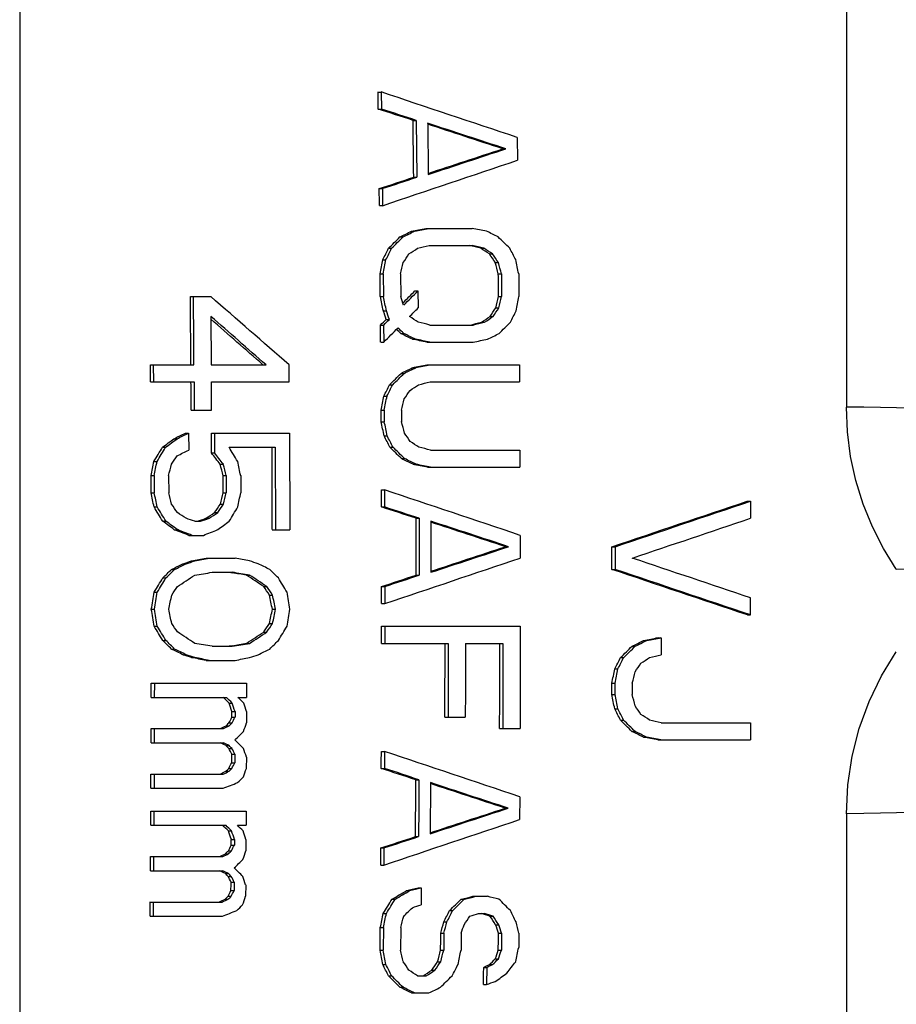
# Model space of a CAD drawing. Header units: inches. Extents: x 14.5 to 31.2, y 3.4 to 31.4.
# Tile 13 of 19: x 23.7 to 26.2, y 16.3 to 19.1. Entities that reach past the tile are written whole.
import ezdxf

# ---------------------------------------------------------------- set-up
doc = ezdxf.new("R2010")
doc.units = ezdxf.units.IN
doc.header["$LTSCALE"] = 2.574606
doc.header["$MEASUREMENT"] = 0
doc.layers.get('0').update_dxf_attribs({"linetype": 'CONTINUOUS'})
doc.layers.add('AXES', color=7, linetype='CONTINUOUS')
doc.layers.add('ROUNDS', color=7, linetype='CONTINUOUS')

msp = doc.modelspace()

# ---------------------------------------------------------------- linework, layer by layer
at = {"color": 7, "linetype": 'Continuous'}
for p, q in [((24.2596, 17.5054), (24.2684, 17.5039)), ((24.2684, 17.2936), (24.2596, 17.2921))]:
    msp.add_line(p, q, dxfattribs=at)
for centre, major_axis, ratio, start_param, end_param in [((23.2559, 17.3955), (0, 12.5433), 0.115118, -1.455191, -1.45124), ((12.6448, 22.2824), (42.4841, -13.7578), 0.010225, 1.284175, 1.286638), ((23.3571, 17.3955), (0, 12.5317), 0.115118, -1.470883, -1.457718), ((12.6545, 22.282), (42.4807, -13.7567), 0.010225, 1.27802, 1.28335), ((3.2518, 12.1248), (45.8209, 14.8384), 0.010225, -1.083658, -1.078332), ((3.2421, 12.1244), (45.8244, 14.8395), 0.010225, -1.086956, -1.084498), ((23.2559, 17.3955), (0, 12.5433), 0.115118, -1.477546, -1.473605), ((20.644, 15.8755), (13.2685, 12.8229), 0.055384, -1.312498, -1.30989), ((14.5032, 14.1882), (27.9055, 13.5377), 0.021349, -1.205072, -1.203796), ((-43.9717, 5.3948), (104.2819, 20.278), 0.003382, -0.851508, -0.850979), ((-2.2979, 24.7254), (63.704, -15.4803), 0.005657, 1.129568, 1.130147), ((22.3593, 16.6472), (6.5628, 12.6325), 0.090694, -1.384056, -1.381436), ((21.6789, 19.6543), (19.6739, -12.7078), 0.033441, 1.422233, 1.423528), ((23.6053, 18.3819), (-8.6352, 12.485), 0.07785, -1.62319, -1.621222), ((22.995, 17.0979), (2.6182, 12.57), 0.110359, -1.446737, -1.443458), ((23.7564, 17.7649), (-3.2485, 12.4808), 0.107852, -1.550649, -1.548018), ((23.2559, 17.3955), (0, 12.5433), 0.115118, -1.498543, -1.493297), ((23.6017, 17.3955), (0, 12.5035), 0.115118, -1.498312, -1.49305), ((22.7002, 17.3955), (0, 12.6073), 0.115118, -1.514556, -1.49891), ((23.3812, 17.692), (-2.6089, 12.5256), 0.110359, -1.548431, -1.545154), ((20.8492, 15.8783), (13.2441, 12.7993), 0.055384, -1.324862, -1.322129), ((23.2736, 17.0244), (3.263, 12.5364), 0.107852, -1.443397, -1.440767), ((23.3913, 17.8897), (-4.3423, 12.5198), 0.102807, -1.57884, -1.576875), ((18.6904, 15.0756), (20.2057, 13.0513), 0.033441, -1.275514, -1.274221), ((22.3108, 16.3973), (8.7381, 12.6338), 0.07785, -1.370553, -1.368587), ((21.7933, 19.0768), (14.6665, -12.6913), 0.049015, 1.437621, 1.447998), ((20.8492, 15.8783), (13.2441, 12.7993), 0.055384, -1.329944, -1.328642), ((23.2559, 17.3955), (0, 12.5433), 0.115118, -1.509029, -1.505097), ((-12.2451, 9.5235), (68.4142, 16.6249), 0.005657, -0.997278, -0.9967), ((22.6009, 18.8888), (13.0358, -12.5981), 0.055384, 1.458488, 1.459435), ((18.5913, 20.4914), (26.9365, -13.0676), 0.021349, 1.349016, 1.35029), ((-29.126, 28.3851), (95.4961, -18.5696), 0.003382, 0.971008, 0.971536), ((22.5821, 17.3955), (0, 12.6209), 0.115118, -1.518522, -1.514617), ((-40.8583, 5.6068), (102.44, 19.9197), 0.003382, -0.875864, -0.875335), ((21.0545, 15.8811), (13.2197, 12.7758), 0.055384, -1.343496, -1.340894), ((15.3609, 14.2116), (27.7022, 13.439), 0.021349, -1.235161, -1.233888), ((22.7002, 17.3955), (0, 12.6073), 0.115118, -1.524979, -1.518466), ((22.5624, 16.6485), (6.5506, 12.6092), 0.090694, -1.415338, -1.412724), ((23.076, 17.0981), (2.6162, 12.5607), 0.110359, -1.47813, -1.474858), ((23.2559, 17.3955), (0, 12.5433), 0.115118, -1.527364, -1.524745), ((23.3069, 17.6922), (-2.6107, 12.5342), 0.110359, -1.577278, -1.574007), ((15.0669, 14.2035), (27.7719, 13.4728), 0.021349, -1.249867, -1.248603), ((22.7592, 17.3955), (0, 12.6005), 0.115118, -1.534727, -1.530167), ((19.1549, 15.3418), (17.8971, 12.9963), 0.039363, -1.321442, -1.319514), ((23.1413, 18.1385), (-6.5161, 12.5426), 0.090694, -1.639557, -1.636944), ((21.7684, 16.4927), (7.9087, 12.6976), 0.082953, -1.414173, -1.410929), ((22.2431, 18.5191), (-9.8284, 12.6403), 0.071683, -1.68196, -1.679365), ((22.9363, 17.3955), (0, 12.5801), 0.115118, -1.552279, -1.533363), ((22.2246, 18.8939), (13.0806, -12.6413), 0.055384, 1.429699, 1.432299), ((22.4407, 17.0964), (2.6314, 12.6338), 0.110359, -1.493354, -1.490103), ((22.7971, 17.7681), (-3.2772, 12.5912), 0.107852, -1.597582, -1.594977), ((17.8052, 20.5128), (27.1228, -13.158), 0.021349, 1.320683, 1.321955), ((-31.982, 28.5796), (97.1868, -18.8982), 0.003382, 0.947082, 0.94761), ((22.5821, 17.3955), (0, 12.6209), 0.115118, -1.543888, -1.539987), ((22.7929, 17.3955), (0, 12.5966), 0.115118, -1.543836, -1.539928), ((22.5905, 17.6942), (-2.6279, 12.6166), 0.110359, -1.59379, -1.59054), ((22.6097, 17.0222), (3.2828, 12.6128), 0.107852, -1.488808, -1.486204), ((23.2559, 17.3955), (0, 12.5433), 0.115118, -1.546992, -1.543067), ((8.4106, 12.441), (43.0731, 14.2446), 0.010652, -1.169766, -1.159875), ((22.22, 18.2946), (-7.8764, 12.6457), 0.082953, -1.673106, -1.669864), ((18.7565, 15.0769), (20.1939, 13.0437), 0.033441, -1.319894, -1.318612), ((21.8874, 16.3934), (8.7718, 12.6825), 0.07785, -1.415719, -1.413772), ((8.5919, 22.448), (43.9239, -14.2241), 0.010225, 1.196186, 1.198633), ((20.1789, 19.4306), (17.7351, -12.8786), 0.039363, 1.376454, 1.37838), ((6.0126, 12.2376), (44.8401, 14.5208), 0.010225, 5.125932, 5.126541), ((23.3571, 17.3955), (0, 12.5317), 0.115118, -1.56268, -1.549589), ((8.6016, 22.4476), (43.9204, -14.2229), 0.010225, 1.190061, 1.195355), ((12.7932, 21.4628), (35.37, -13.7381), 0.014435, 1.249742, 1.250985), ((7.3047, 12.2904), (44.3812, 14.3721), 0.010225, -1.167876, -1.162582), ((23.9298, 17.3955), (0, 12.4658), 0.115118, -1.561321, -1.556057), ((6.3986, 12.2534), (44.7029, 14.4764), 0.010225, -1.166333, -1.165724), ((-37.443, 5.8394), (100.4182, 19.5267), 0.003382, -0.911122, -0.910597), ((20.9613, 15.8798), (13.2308, 12.7865), 0.055384, -1.387573, -1.385636), ((15.8799, 14.2257), (27.5792, 13.3794), 0.021349, -1.278774, -1.277511), ((-87.0937, 35.3204), (155.7497, -25.2423), 0.002075, 0.774121, 0.774499), ((9.4476, 22.3085), (42.7124, -14.1253), 0.010652, 1.18256, 1.192449), ((22.0024, 16.4946), (7.892, 12.6707), 0.082953, -1.44396, -1.440719), ((19.4636, 19.6996), (20.0681, -12.9625), 0.033441, 1.346, 1.348565), ((7.295, 12.29), (44.3846, 14.3732), 0.010225, -1.171155, -1.168709), ((22.5389, 17.1464), (2.1914, 12.6235), 0.111771, -1.53141, -1.527512), ((22.2738, 18.394), (-8.7411, 12.6381), 0.07785, -1.700057, -1.698108), ((23.2559, 17.3955), (0, 12.5433), 0.115118, -1.569227, -1.565304), ((22.8757, 17.6934), (-2.621, 12.5838), 0.110359, -1.617189, -1.61393), ((22.54, 17.6445), (-2.1914, 12.6234), 0.111771, -1.613561, -1.609663), ((22.8744, 17.0976), (2.6211, 12.5839), 0.110359, -1.527141, -1.523882), ((22.0064, 18.2963), (-7.8917, 12.6703), 0.082953, -1.700356, -1.697114), ((22.2693, 16.3969), (8.7414, 12.6386), 0.07785, -1.442965, -1.441015), ((23.2559, 17.3955), (0, 12.5433), 0.115118, -1.578382, -1.574458), ((20.9681, 18.9111), (13.23, -12.7857), 0.055384, 1.386152, 1.388089), ((19.4532, 15.0911), (20.0699, 12.9637), 0.033441, -1.348052, -1.345487), ((17.79, 14.2777), (27.1265, 13.1597), 0.021349, -1.295929, -1.29465), ((-33.5914, 6.1018), (98.1387, 19.0835), 0.003382, -0.925856, -0.925325), ((15.8942, 20.5649), (27.5757, -13.3777), 0.021349, 1.278016, 1.279279), ((-87.1804, -0.5367), (155.8131, 25.2523), 0.002075, -0.774119, -0.77374), ((23.4415, 17.3955), (0, 12.522), 0.115118, -1.595427, -1.578395), ((23.6017, 17.3955), (0, 12.5035), 0.115118, -1.598089, -1.578406), ((22.559, 15.9016), (13.0408, 12.6029), 0.055384, -1.405784, -1.403169), ((6.4216, 22.5367), (44.695, -14.4737), 0.010225, 1.166207, 1.166815), ((-37.3901, 28.9478), (100.3863, -19.5206), 0.003382, 0.911018, 0.911543), ((23.6449, 16.6559), (6.486, 12.4847), 0.090694, -1.478045, -1.475417), ((23.9123, 17.1004), (2.5962, 12.4645), 0.110359, -1.540987, -1.537697), ((22.5821, 17.3955), (0, 12.6209), 0.115118, -1.590684, -1.587434), ((23.9298, 17.3955), (0, 12.4658), 0.115118, -1.590273, -1.587641), ((20.9767, 18.9109), (13.229, -12.7847), 0.055384, 1.373873, 1.375166), ((23.8191, 17.6908), (-2.5984, 12.4752), 0.110359, -1.640206, -1.636917), ((22.5475, 17.8935), (-4.376, 12.6169), 0.102807, -1.669056, -1.667103), ((23.4113, 18.1366), (-6.5, 12.5116), 0.090694, -1.702427, -1.699799), ((22.5929, 16.6487), (6.5488, 12.6057), 0.090694, -1.490274, -1.488974), ((22.8182, 17.3955), (0, 12.5937), 0.115118, -1.595287, -1.593984), ((22.0869, 18.8958), (13.097, -12.6571), 0.055384, 1.367123, 1.369739), ((22.5821, 17.3955), (0, 12.6209), 0.115118, -1.601085, -1.597835), ((17.0325, 14.2571), (27.3058, 13.2468), 0.02135, -1.314267, -1.313634), ((21.5942, 15.8884), (13.1556, 12.7137), 0.055384, -1.421225, -1.420578), ((16.8037, 20.5401), (27.3603, -13.2731), 0.021349, 1.25942, 1.2607), ((-37.1731, 28.9331), (100.2584, -19.4956), 0.003382, 0.896209, 0.896741), ((15.4566, 20.5768), (27.6793, -13.428), 0.02135, 1.257853, 1.258486), ((20.8398, 18.9128), (13.2453, -12.8004), 0.055384, 1.363554, 1.364201), ((22.2197, 18.1447), (-6.5711, 12.6486), 0.090694, -1.709956, -1.708655), ((22.8182, 17.3955), (0, 12.5937), 0.115118, -1.605712, -1.603757), ((23.2559, 17.3955), (0, 12.5433), 0.115118, -1.607161, -1.603235), ((21.7311, 15.8903), (13.1392, 12.698), 0.055385, -1.431616, -1.430969), ((22.6606, 16.6492), (6.5448, 12.5979), 0.090693, -1.5007, -1.499399), ((5.9285, 22.5568), (44.8702, -14.5305), 0.010225, 1.140058, 1.142506), ((22.5821, 17.3955), (0, 12.6209), 0.115118, -1.61149, -1.608238), ((17.3182, 14.2649), (27.2384, 13.214), 0.021349, -1.324469, -1.323836), ((23.3571, 17.3955), (0, 12.5317), 0.115118, -1.622919, -1.609815), ((5.9383, 22.5564), (44.8666, -14.5293), 0.010225, 1.133924, 1.139223), ((9.968, 12.3992), (43.435, 14.0657), 0.010225, -1.22464, -1.219339), ((22.5821, 17.3955), (0, 12.6209), 0.115118, -1.619947, -1.616694), ((20.5918, 18.9162), (13.2747, -12.8289), 0.055384, 1.344876, 1.346171), ((22.4208, 17.8941), (-4.381, 12.6314), 0.102807, -1.698319, -1.696364), ((9.9582, 12.3988), (43.4387, 14.0669), 0.010225, -1.227917, -1.225467), ((22.7833, 16.65), (6.5375, 12.5838), 0.090693, -1.519623, -1.518321), ((22.8182, 17.3955), (0, 12.5937), 0.115118, -1.624618, -1.623314), ((23.2559, 17.3955), (0, 12.5433), 0.115118, -1.629419, -1.62549), ((22.5821, 17.3955), (0, 12.6209), 0.115118, -1.630361, -1.627106), ((17.8362, 14.2789), (27.1159, 13.1544), 0.021349, -1.343039, -1.342405), ((21.9791, 15.8937), (13.1097, 12.6695), 0.055385, -1.450491, -1.449844), ((14.6522, 20.5988), (27.8706, -13.5205), 0.021349, 1.229651, 1.230285), ((20.455, 18.918), (13.2909, -12.8447), 0.055385, 1.334582, 1.33523), ((22.0293, 18.146), (-6.5825, 12.6705), 0.090693, -1.739165, -1.737862), ((22.8182, 17.3955), (0, 12.5937), 0.115118, -1.635057, -1.633099), ((-3.8339, 9.9817), (64.4324, 15.6571), 0.005657, -1.112154, -1.111576), ((22.1159, 15.8955), (13.0937, 12.6538), 0.055383, -1.460929, -1.460281), ((22.851, 16.6505), (6.5334, 12.576), 0.090694, -1.530082, -1.528779), ((20.3656, 14.8558), (22.1099, 12.8605), 0.028599, -1.388757, -1.386829), ((-3.4969, 10.0001), (64.2728, 15.6183), 0.005657, -1.114032, -1.113453), ((22.5821, 17.3955), (0, 12.6209), 0.115118, -1.640781, -1.637524), ((18.1224, 14.2868), (27.0474, 13.1215), 0.02135, -1.353334, -1.3527), ((23.2543, 16.5048), (7.8023, 12.5268), 0.082953, -1.517874, -1.514604), ((22.8165, 15.9051), (13.0102, 12.5733), 0.055384, -1.463961, -1.461353), ((23.3832, 17.0989), (2.6089, 12.5254), 0.110359, -1.597226, -1.593949), ((23.523, 16.6551), (6.4933, 12.4987), 0.090694, -1.536387, -1.533765), ((4.7893, 22.6034), (45.2755, -14.6615), 0.010224, 1.111069, 1.111683), ((22.2871, 18.3939), (-8.74, 12.6365), 0.07785, -1.775744, -1.773778), ((23.5774, 17.0255), (3.2539, 12.5014), 0.107852, -1.587664, -1.585038), ((23.1126, 17.8909), (-4.3534, 12.5519), 0.102807, -1.720318, -1.718346), ((23.2559, 17.3955), (0, 12.5433), 0.115118, -1.649083, -1.643837), ((23.433, 17.3955), (0, 12.523), 0.115118, -1.64921, -1.645269), ((23.6017, 17.3955), (0, 12.5035), 0.115118, -1.649332, -1.645385), ((22.993, 17.6931), (-2.6182, 12.5703), 0.110359, -1.698921, -1.695641), ((23.5901, 17.0255), (3.2535, 12.5), 0.107852, -1.59424, -1.591613), ((23.7691, 16.903), (4.3272, 12.4763), 0.102807, -1.576265, -1.574293), ((22.3542, 18.1438), (-6.5631, 12.6331), 0.090693, -1.760939, -1.758319), ((23.4423, 16.4076), (8.6482, 12.5038), 0.07785, -1.521033, -1.519068), ((19.3541, 14.3203), (26.7561, 12.9799), 0.021349, -1.36876, -1.368121), ((23.0987, 15.9089), (12.9766, 12.5409), 0.055385, -1.476558, -1.475251), ((20.6337, 18.9156), (13.2697, -12.8241), 0.055384, 1.309116, 1.311724), ((21.5204, 15.1334), (19.7021, 12.7261), 0.033441, -1.424185, -1.422892), ((23.5595, 17.3955), (0, 12.5084), 0.115118, -1.657198, -1.653249), ((14.4817, 20.6034), (27.9107, -13.5401), 0.021349, 1.203045, 1.204321)]:
    msp.add_ellipse(centre, major_axis=major_axis, ratio=ratio, start_param=start_param, end_param=end_param, dxfattribs=at)
at = {"layer": 'AXES', "color": 7, "linetype": 'Continuous'}
for p, q in [((24.6896, 18.8915), (24.6984, 18.8915)), ((24.6984, 18.8915), (24.6991, 18.8423)), ((24.6903, 18.8423), (24.6991, 18.8423)), ((24.7906, 18.8095), (24.7994, 18.8095)), ((24.8328, 18.8013), (24.8346, 18.6537)), ((25.0913, 18.7603), (25.0921, 18.6947)), ((25.0495, 18.7275), (25.0584, 18.7275)), ((24.7926, 18.6455), (24.8014, 18.6455)), ((24.6931, 18.6127), (24.702, 18.6127)), ((24.702, 18.6127), (24.7025, 18.5635)), ((24.6936, 18.5635), (24.7025, 18.5635)), ((24.7528, 18.4732), (24.7617, 18.4732)), ((24.7859, 18.4896), (24.7948, 18.4896)), ((24.8275, 18.4978), (24.9612, 18.4978)), ((24.8369, 18.4486), (24.9617, 18.4486)), ((24.7199, 18.4404), (24.7288, 18.4404)), ((24.9861, 18.4404), (24.9951, 18.4404)), ((25.0113, 18.424), (25.0202, 18.424)), ((24.7035, 18.4076), (24.7124, 18.4076)), ((25.0281, 18.3994), (25.0371, 18.3994)), ((24.6956, 18.3666), (24.7045, 18.3666)), ((24.7045, 18.3666), (24.7051, 18.301)), ((24.7544, 18.3666), (24.755, 18.301)), ((25.0367, 18.3666), (25.0457, 18.3666)), ((25.0457, 18.3666), (25.0463, 18.301)), ((25.0956, 18.3666), (25.0962, 18.301)), ((24.1478, 18.301), (24.2066, 18.301)), ((24.6961, 18.301), (24.7051, 18.301)), ((24.7959, 18.3174), (24.8048, 18.3174)), ((24.8048, 18.3174), (24.8052, 18.2682)), ((25.0373, 18.301), (25.0463, 18.301)), ((24.2071, 18.2436), (24.2081, 18.1041)), ((24.7048, 18.26), (24.7137, 18.26)), ((25.0128, 18.2436), (25.0218, 18.2436)), ((25.0293, 18.2682), (25.0382, 18.2682)), ((24.6968, 18.219), (24.7057, 18.219)), ((24.7057, 18.219), (24.7061, 18.1698)), ((24.7133, 18.2354), (24.7223, 18.2354)), ((24.8389, 18.219), (24.9637, 18.219)), ((24.988, 18.2272), (24.9969, 18.2272)), ((24.7552, 18.1944), (24.7642, 18.1944)), ((24.6972, 18.1698), (24.7061, 18.1698)), ((24.7886, 18.178), (24.7976, 18.178)), ((24.8303, 18.1698), (24.9641, 18.1698)), ((24.0327, 18.1041), (24.1582, 18.1041)), ((24.042, 18.0549), (24.0417, 18.1041)), ((24.2081, 18.1041), (24.3662, 18.1041)), ((24.4331, 18.0549), (24.4328, 18.1041)), ((24.8307, 18.1041), (25.0977, 18.1041)), ((25.0977, 18.1041), (25.098, 18.0549)), ((24.756, 18.0795), (24.765, 18.0795)), ((24.7892, 18.0959), (24.7982, 18.0959)), ((24.033, 18.0549), (24.1585, 18.0549)), ((24.1585, 18.0549), (24.159, 17.9729)), ((24.2084, 18.0549), (24.4331, 18.0549)), ((24.2089, 17.9729), (24.2084, 18.0549)), ((24.7229, 18.0467), (24.7319, 18.0467)), ((24.84, 18.0549), (25.098, 18.0549)), ((24.7065, 18.0139), (24.7154, 18.0139)), ((24.15, 17.9729), (24.2089, 17.9729)), ((24.6984, 17.9729), (24.7074, 17.9729)), ((24.7074, 17.9729), (24.7075, 17.9401)), ((24.7573, 17.9729), (24.7575, 17.9401)), ((24.6985, 17.9401), (24.7075, 17.9401)), ((24.1337, 17.9073), (24.1426, 17.9073)), ((24.1426, 17.9073), (24.1429, 17.8581)), ((24.2086, 17.9073), (24.4339, 17.9073)), ((24.2175, 17.9073), (24.2178, 17.8499)), ((24.1005, 17.8909), (24.1094, 17.8909)), ((24.7071, 17.8991), (24.716, 17.8991)), ((24.0673, 17.8663), (24.0763, 17.8663)), ((24.2088, 17.8499), (24.2178, 17.8499)), ((24.2593, 17.8663), (24.3925, 17.8663)), ((24.7239, 17.8663), (24.7328, 17.8663)), ((24.8411, 17.8581), (25.099, 17.8581)), ((25.099, 17.8581), (25.0992, 17.8089)), ((24.0425, 17.8253), (24.0515, 17.8253)), ((24.2339, 17.8171), (24.2429, 17.8171)), ((24.7573, 17.8335), (24.7663, 17.8335)), ((24.7906, 17.8171), (24.7996, 17.8171)), ((24.8323, 17.8089), (25.0992, 17.8089)), ((24.0343, 17.7843), (24.0433, 17.7843)), ((24.0433, 17.7843), (24.0435, 17.735)), ((24.0849, 17.7843), (24.0851, 17.735)), ((24.2424, 17.7843), (24.2513, 17.7843)), ((24.2513, 17.7843), (24.2515, 17.735)), ((24.293, 17.7843), (24.2931, 17.735)), ((24.0345, 17.735), (24.0435, 17.735)), ((24.2425, 17.735), (24.2515, 17.735)), ((24.6994, 17.7432), (24.7083, 17.7432)), ((24.7083, 17.7432), (24.7085, 17.694)), ((25.7555, 17.7104), (25.7645, 17.7104)), ((25.7645, 17.7104), (25.7646, 17.6612)), ((24.0429, 17.694), (24.0519, 17.694)), ((24.2177, 17.6776), (24.2267, 17.6776)), ((24.2343, 17.7022), (24.2433, 17.7022)), ((24.6995, 17.694), (24.7085, 17.694)), ((24.068, 17.653), (24.077, 17.653)), ((24.1602, 17.653), (24.1768, 17.653)), ((24.1928, 17.6612), (24.2018, 17.6612)), ((24.7994, 17.6612), (24.8084, 17.6612)), ((24.8417, 17.653), (24.842, 17.5054)), ((24.1013, 17.6284), (24.1103, 17.6284)), ((24.3843, 17.6284), (24.4349, 17.6284)), ((24.143, 17.612), (24.1853, 17.612)), ((25.0998, 17.612), (25.0999, 17.5464)), ((25.0576, 17.5792), (25.0666, 17.5792)), ((25.3647, 17.5792), (25.3737, 17.5792)), ((25.3737, 17.5792), (25.3737, 17.5136)), ((24.1514, 17.5382), (24.1604, 17.5382)), ((24.193, 17.5464), (24.2769, 17.5464)), ((24.0932, 17.5136), (24.1022, 17.5136)), ((24.1265, 17.53), (24.1355, 17.53)), ((24.2104, 17.5054), (24.2686, 17.5054)), ((25.3647, 17.5136), (25.3737, 17.5136)), ((24.0683, 17.489), (24.0773, 17.489)), ((24.3096, 17.4972), (24.3186, 17.4972)), ((24.7997, 17.4972), (24.8087, 17.4972)), ((24.0433, 17.448), (24.0523, 17.448)), ((24.3595, 17.4644), (24.3685, 17.4644)), ((24.6999, 17.4644), (24.7089, 17.4644)), ((24.7089, 17.4644), (24.7089, 17.4152)), ((24.3762, 17.4398), (24.3852, 17.4398)), ((25.7649, 17.3824), (25.7649, 17.4316)), ((24.035, 17.3988), (24.044, 17.3988)), ((24.3845, 17.3988), (24.3935, 17.3988)), ((24.6999, 17.4152), (24.7089, 17.4152)), ((25.7559, 17.3824), (25.7649, 17.3824)), ((24.0433, 17.3495), (24.0523, 17.3495)), ((24.3762, 17.3577), (24.3852, 17.3577)), ((24.6999, 17.3495), (25.1, 17.3495)), ((24.7089, 17.3495), (24.7089, 17.3003)), ((24.0683, 17.3085), (24.0773, 17.3085)), ((24.3595, 17.3331), (24.3685, 17.3331)), ((25.4563, 17.3085), (25.4653, 17.3085)), ((25.4979, 17.3167), (25.5069, 17.3167)), ((25.5069, 17.3167), (25.5069, 17.2675)), ((24.0932, 17.2839), (24.1022, 17.2839)), ((24.2104, 17.2921), (24.2686, 17.2921)), ((24.3096, 17.3003), (24.3186, 17.3003)), ((24.6999, 17.3003), (24.8919, 17.3003)), ((24.9419, 17.3003), (25.0501, 17.3003)), ((25.423, 17.2921), (25.432, 17.2921)), ((24.1265, 17.2675), (24.1355, 17.2675)), ((24.1514, 17.2593), (24.1604, 17.2593)), ((24.193, 17.2511), (24.2769, 17.2511)), ((25.3897, 17.2593), (25.3987, 17.2593)), ((25.373, 17.2265), (25.382, 17.2265)), ((24.0348, 17.1855), (24.3101, 17.1855)), ((24.0438, 17.1855), (24.0437, 17.1445)), ((24.3101, 17.1855), (24.31, 17.1445)), ((25.3646, 17.1855), (25.3736, 17.1855)), ((25.3736, 17.1855), (25.3735, 17.1527)), ((25.4235, 17.1855), (25.4235, 17.1527)), ((24.0347, 17.1445), (24.2518, 17.1445)), ((24.285, 17.1445), (24.31, 17.1445)), ((25.3645, 17.1527), (25.3735, 17.1527)), ((24.2594, 17.1281), (24.2684, 17.1281)), ((25.3728, 17.1117), (25.3818, 17.1117)), ((24.2676, 17.1035), (24.2766, 17.1035)), ((24.2676, 17.0871), (24.2766, 17.0871)), ((24.2766, 17.1035), (24.2766, 17.0871)), ((24.3099, 17.1035), (24.3098, 17.0707)), ((24.8825, 17.0871), (24.9415, 17.0871)), ((25.3893, 17.0789), (25.3983, 17.0789)), ((24.0345, 17.0543), (24.2432, 17.0543)), ((24.0435, 17.0543), (24.0433, 17.0133)), ((24.2509, 17.0625), (24.2599, 17.0625)), ((24.2592, 17.0707), (24.2682, 17.0707)), ((25.0406, 17.0543), (25.0995, 17.0543)), ((25.5065, 17.0707), (25.7644, 17.0707)), ((25.7644, 17.0707), (25.7643, 17.0215)), ((25.4225, 17.0461), (25.4315, 17.0461)), ((25.4557, 17.0297), (25.4647, 17.0297)), ((25.4973, 17.0215), (25.7643, 17.0215)), ((24.0343, 17.0133), (24.243, 17.0133)), ((24.2507, 17.0051), (24.2597, 17.0051)), ((24.259, 16.9969), (24.268, 16.9969)), ((24.2672, 16.9804), (24.2762, 16.9804)), ((24.2762, 16.9804), (24.2761, 16.9558)), ((24.3095, 16.9722), (24.3093, 16.9394)), ((24.6991, 16.9887), (24.7081, 16.9887)), ((24.7081, 16.9887), (24.7079, 16.9394)), ((24.2587, 16.9394), (24.2677, 16.9394)), ((24.2671, 16.9558), (24.2761, 16.9558)), ((24.699, 16.9394), (24.7079, 16.9394)), ((24.034, 16.923), (24.2427, 16.923)), ((24.043, 16.923), (24.0428, 16.882)), ((24.2504, 16.9312), (24.2594, 16.9312)), ((24.0338, 16.882), (24.2425, 16.882)), ((24.7987, 16.9066), (24.8077, 16.9066)), ((24.8409, 16.8984), (24.8401, 16.7508)), ((25.0987, 16.8574), (25.0983, 16.7918)), ((25.0562, 16.8246), (25.0652, 16.8246)), ((24.0335, 16.8164), (24.3087, 16.8164)), ((24.0424, 16.8164), (24.0422, 16.7754)), ((24.3087, 16.8164), (24.3085, 16.7754)), ((24.0333, 16.7754), (24.2503, 16.7754)), ((24.2835, 16.7754), (24.3085, 16.7754)), ((24.2578, 16.759), (24.2668, 16.759)), ((24.7978, 16.7426), (24.8068, 16.7426)), ((24.2659, 16.718), (24.2749, 16.718)), ((24.266, 16.7344), (24.275, 16.7344)), ((24.275, 16.7344), (24.2749, 16.718)), ((24.3083, 16.7344), (24.308, 16.7016)), ((24.6977, 16.7098), (24.7067, 16.7098)), ((24.7067, 16.7098), (24.7064, 16.6606)), ((24.0327, 16.6852), (24.2414, 16.6852)), ((24.0416, 16.6852), (24.0414, 16.6442)), ((24.2491, 16.6934), (24.2581, 16.6934)), ((24.2575, 16.7016), (24.2664, 16.7016)), ((24.6974, 16.6606), (24.7064, 16.6606)), ((24.0324, 16.6442), (24.2411, 16.6442)), ((24.2487, 16.636), (24.2577, 16.636)), ((24.257, 16.6278), (24.2659, 16.6278)), ((24.2652, 16.6114), (24.2741, 16.6114)), ((24.2741, 16.6114), (24.274, 16.5867)), ((24.3074, 16.6032), (24.3071, 16.5703)), ((24.8051, 16.595), (24.8141, 16.595)), ((24.8141, 16.595), (24.8137, 16.5457)), ((24.2566, 16.5703), (24.2655, 16.5703)), ((24.265, 16.5867), (24.274, 16.5867)), ((24.7718, 16.5867), (24.7807, 16.5867)), ((24.9631, 16.5703), (25.0053, 16.5703)), ((24.0318, 16.5539), (24.2404, 16.5539)), ((24.0407, 16.5539), (24.0404, 16.5129)), ((24.2482, 16.5621), (24.2571, 16.5621)), ((24.73, 16.5621), (24.7389, 16.5621)), ((24.9297, 16.5621), (24.9387, 16.5621)), ((24.0314, 16.5129), (24.2401, 16.5129)), ((24.7047, 16.5211), (24.7137, 16.5211)), ((24.8962, 16.5293), (24.9051, 16.5293)), ((24.9799, 16.5211), (24.9966, 16.5211)), ((25.0125, 16.5129), (25.0215, 16.5129)), ((24.8793, 16.4965), (24.8882, 16.4965)), ((25.029, 16.4883), (25.0379, 16.4883)), ((24.6961, 16.4801), (24.705, 16.4801)), ((24.705, 16.4801), (24.7044, 16.4145)), ((24.7549, 16.4801), (24.7543, 16.4145)), ((24.8707, 16.4637), (24.8796, 16.4637)), ((24.8796, 16.4637), (24.8792, 16.4145)), ((24.9295, 16.4637), (24.9291, 16.4145)), ((25.0371, 16.4637), (25.046, 16.4637)), ((25.046, 16.4637), (25.0456, 16.4145)), ((25.096, 16.4637), (25.0956, 16.4227)), ((24.6955, 16.4145), (24.7044, 16.4145)), ((24.8702, 16.4145), (24.8792, 16.4145)), ((25.0367, 16.4145), (25.0456, 16.4145)), ((24.7034, 16.3735), (24.7123, 16.3735)), ((24.8616, 16.3817), (24.8705, 16.3817)), ((25.0113, 16.3735), (25.0202, 16.3735)), ((25.0281, 16.3899), (25.037, 16.3899)), ((24.7198, 16.3407), (24.7287, 16.3407)), ((24.8036, 16.3407), (24.8285, 16.3407)), ((24.8447, 16.3571), (24.8536, 16.3571)), ((24.9946, 16.3653), (25.0035, 16.3653)), ((25.0035, 16.3653), (25.003, 16.3161)), ((24.9941, 16.3161), (25.003, 16.3161)), ((24.7527, 16.3079), (24.7616, 16.3079)), ((24.7858, 16.2915), (24.8363, 16.2915))]:
    msp.add_line(p, q, dxfattribs=at)
for points in [[(24.7994, 18.8095), (24.8004, 18.7275), (24.8014, 18.6455)], [(24.1582, 18.1041), (24.1577, 18.1698), (24.1567, 18.301)], [(24.4339, 17.9073), (24.4343, 17.8144), (24.4346, 17.7214), (24.4349, 17.6284)], [(24.3925, 17.8663), (24.3928, 17.787), (24.3931, 17.7077), (24.3933, 17.6284)], [(24.8084, 17.6612), (24.8086, 17.5792), (24.8087, 17.4972)], [(25.1, 17.3495), (25.0999, 17.2511), (25.0998, 17.1527), (25.0995, 17.0543)], [(24.8919, 17.3003), (24.8917, 17.1582), (24.8915, 17.0871)], [(24.9419, 17.3003), (24.9417, 17.1582), (24.9415, 17.0871)], [(25.0501, 17.3003), (25.05, 17.2183), (25.0498, 17.1363), (25.0496, 17.0543)], [(24.8077, 16.9066), (24.8072, 16.8246), (24.8068, 16.7426)]]:
    msp.add_lwpolyline(points, dxfattribs=at)
for centre, major_axis, ratio, start_param, end_param in [((27.77, 17.3955), (36.453, -12.2151), 0.011558, 1.648219, 1.65903), ((27.7151, 17.3955), (37.2275, -12.2153), 0.011128, 1.652848, 1.655551), ((27.7234, 17.3955), (37.2275, -12.2153), 0.011128, 1.646095, 1.652173), ((19.6148, 17.3955), (37.2275, 12.2153), 0.011128, -1.43377, -1.427696), ((19.8303, 17.3955), (36.453, 12.2151), 0.011558, -1.440612, -1.429819), ((19.6064, 17.3955), (37.2275, 12.2153), 0.011128, -1.437143, -1.434445), ((22.276, 17.3955), (12.4602, 12.2023), 0.056165, -1.427908, -1.425213), ((21.1826, 17.3955), (24.8389, 12.2098), 0.0223, -1.437168, -1.435821), ((17.8523, 17.3955), (62.0181, 12.2195), 0.004275, -1.459459, -1.458785), ((29.1614, 17.3955), (62.0182, -12.2195), 0.004275, 1.638742, 1.639416), ((25.8311, 17.3955), (24.8389, -12.2098), 0.0223, 1.613756, 1.615104), ((24.7376, 17.3955), (12.4602, -12.2023), 0.056165, 1.599107, 1.601801), ((19.1704, 17.3955), (49.6216, 12.218), 0.006541, -1.458637, -1.457964), ((27.8432, 17.3955), (49.6216, -12.218), 0.006541, 1.629836, 1.63051), ((22.8061, 17.3955), (6.2585, 12.2091), 0.090753, -1.441403, -1.43871), ((22.6905, 17.3955), (8.3298, 12.205), 0.078237, -1.435219, -1.433199), ((21.8208, 17.3955), (18.6485, 12.2055), 0.03439, -1.434049, -1.432702), ((25.1928, 17.3955), (18.6485, -12.2055), 0.034389, 1.602554, 1.603901), ((24.3232, 17.3955), (-8.3298, 12.205), 0.078237, -1.541909, -1.539889), ((24.2075, 17.3955), (-6.2585, 12.2091), 0.090753, -1.534378, -1.531684), ((23.1142, 17.3955), (2.511, 12.2192), 0.109775, -1.468703, -1.465336), ((23.1149, 17.3955), (3.1375, 12.2177), 0.10736, -1.463695, -1.461001), ((23.8988, 17.3955), (-3.1375, 12.2177), 0.10736, -1.51882, -1.516127), ((23.8994, 17.3955), (-2.511, 12.2192), 0.109775, -1.513812, -1.510445), ((23.8463, 17.3955), (14.0074, -12.2027), 0.049499, 1.572051, 1.588192), ((23.495, 17.3955), (-2.511, 12.2192), 0.109775, -1.52256, -1.519196), ((23.6674, 17.3955), (-4.18, 12.2148), 0.102491, -1.533719, -1.5317), ((22.4758, 17.3955), (12.4602, 12.2023), 0.056165, -1.441371, -1.438007), ((23.4228, 17.3955), (3.1375, 12.2177), 0.10736, -1.47177, -1.469079), ((23.5186, 17.3955), (2.511, 12.2192), 0.109775, -1.477451, -1.474087), ((23.7745, 17.3955), (13.9164, -12.2026), 0.049866, 1.572001, 1.583433), ((23.6119, 17.3955), (-4.18, 12.2148), 0.102491, -1.537083, -1.535064), ((22.5257, 17.3955), (12.4602, 12.2023), 0.056165, -1.444062, -1.442044), ((24.6768, 17.3955), (18.6485, -12.2055), 0.03439, 1.586401, 1.587747), ((22.3368, 17.3955), (18.6485, 12.2055), 0.034389, -1.450202, -1.448857), ((23.0538, 17.3955), (8.3298, 12.205), 0.078237, -1.448006, -1.445988), ((23.2555, 17.3955), (6.2585, 12.2091), 0.090753, -1.456209, -1.453519), ((22.4758, 17.3955), (12.4602, 12.2023), 0.056165, -1.44608, -1.444735), ((26.7864, 17.3955), (49.6216, -12.218), 0.006541, 1.611664, 1.612336), ((20.2272, 17.3955), (49.6216, 12.218), 0.006541, -1.47681, -1.476137), ((22.8336, 17.3955), (12.4602, 12.2023), 0.056165, -1.448098, -1.445408), ((22.5257, 17.3955), (12.4602, 12.2023), 0.056165, -1.450115, -1.446753), ((24.18, 17.3955), (12.4602, -12.2023), 0.056165, 1.578916, 1.580262), ((24.9906, 17.3955), (24.8389, -12.2098), 0.0223, 1.589526, 1.590871), ((22.0231, 17.3955), (24.8389, 12.2098), 0.0223, -1.461398, -1.460053), ((27.3722, 17.3955), (62.0181, -12.2195), 0.004275, 1.612492, 1.613165), ((19.6414, 17.3955), (62.0182, 12.2195), 0.004275, -1.485709, -1.485036), ((19.8494, 17.3955), (62.0185, 12.2195), 0.004275, -1.491759, -1.491087), ((22.6755, 17.3955), (12.4602, 12.2023), 0.056165, -1.460199, -1.45751), ((21.9815, 17.3955), (24.8388, 12.2098), 0.0223, -1.469465, -1.468121), ((23.0058, 17.3955), (6.2585, 12.2091), 0.090753, -1.473688, -1.471), ((22.42, 17.3955), (18.6484, 12.2055), 0.03439, -1.466337, -1.464993), ((20.7681, 17.3955), (49.6218, 12.218), 0.006541, -1.490928, -1.490256), ((22.9567, 17.3955), (8.3298, 12.205), 0.078237, -1.467502, -1.465487), ((23.1941, 17.3955), (2.511, 12.2192), 0.109775, -1.500981, -1.497621), ((23.2147, 17.3955), (3.1375, 12.2177), 0.10736, -1.495972, -1.493285), ((23.4218, 17.3955), (-2.511, 12.2192), 0.109775, -1.552135, -1.548777), ((23.4993, 17.3955), (-3.1375, 12.2177), 0.10736, -1.556472, -1.553785), ((21.7077, 17.3955), (24.8389, 12.2098), 0.0223, -1.484918, -1.483575), ((23.7157, 17.3955), (-8.3298, 12.205), 0.078237, -1.584269, -1.582254), ((22.0428, 17.3955), (16.5857, 12.2041), 0.040287, -1.47757, -1.475556), ((23.575, 17.3955), (-6.2585, 12.2091), 0.090753, -1.578754, -1.576068), ((24.1276, 17.3955), (18.6484, -12.2055), 0.03439, 1.556831, 1.558174), ((22.393, 17.3955), (7.502, 12.2064), 0.083218, -1.484524, -1.481166), ((21.8075, 17.3955), (24.8389, 12.2098), 0.0223, -1.488948, -1.487605), ((23.1669, 17.3955), (-9.3635, 12.2036), 0.0722, -1.591636, -1.58895), ((23.1493, 17.3955), (-7.502, 12.2064), 0.083218, -1.586726, -1.583368), ((23.8139, 17.3955), (12.4602, -12.2023), 0.056165, 1.54935, 1.552036), ((25.3218, 17.3955), (49.6218, -12.218), 0.006541, 1.582095, 1.582766), ((22.5675, 17.3955), (2.511, 12.2192), 0.109775, -1.516428, -1.51307), ((22.5893, 17.3955), (3.1375, 12.2177), 0.10736, -1.511419, -1.508734), ((22.4111, 17.3955), (8.3298, 12.205), 0.078237, -1.482951, -1.480937), ((22.953, 17.3955), (-3.1375, 12.2177), 0.10736, -1.566545, -1.563859), ((22.9749, 17.3955), (-2.511, 12.2192), 0.109775, -1.561537, -1.558179), ((24.2583, 17.3955), (24.8388, -12.2098), 0.0223, 1.559962, 1.561305), ((25.5415, 17.3955), (62.0185, -12.2195), 0.004275, 1.582929, 1.583601), ((22.7153, 17.3955), (-2.511, 12.2192), 0.109775, -1.568921, -1.565565), ((22.7741, 17.3955), (-3.1375, 12.2177), 0.10736, -1.573258, -1.570573), ((22.7683, 17.3955), (3.1375, 12.2177), 0.10736, -1.518133, -1.515448), ((22.8271, 17.3955), (2.511, 12.2192), 0.109775, -1.523812, -1.520456), ((24.3477, 17.3955), (36.453, -12.2151), 0.011558, 1.554036, 1.564776), ((23.4286, 17.3955), (36.453, 12.2151), 0.011558, -1.521286, -1.510547), ((22.8364, 17.3955), (-7.502, 12.2064), 0.083218, -1.600824, -1.597468), ((22.9038, 17.3955), (-8.3298, 12.205), 0.078237, -1.601054, -1.599041), ((23.1423, 17.3955), (18.6485, -12.2055), 0.03439, 1.540046, 1.541389), ((22.4, 17.3955), (18.6485, 12.2055), 0.03439, -1.496557, -1.495215), ((22.6386, 17.3955), (8.3298, 12.205), 0.078237, -1.494364, -1.49235), ((22.7059, 17.3955), (7.502, 12.2064), 0.083218, -1.498622, -1.495266), ((24.22, 17.3955), (37.2276, -12.2153), 0.011128, 1.55864, 1.561325), ((23.028, 17.3955), (16.5857, -12.2041), 0.040287, 1.535159, 1.537173), ((23.5468, 17.3955), (37.2274, -12.2153), 0.011128, 1.557969, 1.55864), ((21.9956, 17.3955), (37.2275, 12.2153), 0.011128, -1.515822, -1.515151), ((22.5143, 17.3955), (16.5857, 12.2041), 0.040287, -1.49704, -1.495026), ((24.2283, 17.3955), (37.2275, -12.2153), 0.011128, 1.551928, 1.557969), ((23.5777, 17.3955), (36.3424, 12.215), 0.011621, -1.523887, -1.51449), ((23.3038, 17.3955), (31.0322, -12.213), 0.01536, 1.549505, 1.550848), ((22.2386, 17.3955), (31.0322, 12.213), 0.01536, -1.514071, -1.512728), ((23.1099, 17.3955), (37.2275, 12.2153), 0.011128, -1.527903, -1.521863), ((22.3285, 17.3955), (37.2274, 12.2153), 0.011128, -1.52589, -1.525218), ((22.0389, 17.3955), (62.0182, 12.2195), 0.004275, -1.537424, -1.536752), ((23.6449, 17.3955), (62.0181, -12.2195), 0.004275, 1.560777, 1.561449), ((23.3554, 17.3955), (37.2275, -12.2153), 0.011128, 1.547901, 1.548572), ((23.2526, 17.3955), (36.453, 12.2151), 0.011558, -1.534708, -1.523971), ((24.4745, 17.3955), (36.3424, -12.215), 0.011621, 1.539188, 1.548583), ((22.5848, 17.3955), (12.4602, 12.2023), 0.056165, -1.505857, -1.503844), ((22.4649, 17.3955), (24.8389, 12.2098), 0.0223, -1.515799, -1.514456), ((22.1437, 17.3955), (74.4156, 12.2203), 0.003004, -1.544185, -1.543514), ((23.5401, 17.3955), (74.4156, -12.2203), 0.003004, 1.560828, 1.561499), ((23.2189, 17.3955), (24.8389, -12.2098), 0.0223, 1.535126, 1.536468), ((23.099, 17.3955), (12.4602, -12.2023), 0.056165, 1.521157, 1.523171), ((24.3282, 17.3955), (36.453, -12.2151), 0.011558, 1.535245, 1.545982), ((22.6227, 17.3955), (7.502, 12.2064), 0.083218, -1.5154, -1.512045), ((22.6081, 17.3955), (18.6485, 12.2055), 0.03439, -1.512665, -1.50998), ((23.0757, 17.3955), (18.6485, -12.2055), 0.034389, 1.523939, 1.526623), ((23.0611, 17.3955), (-7.502, 12.2064), 0.083218, -1.617602, -1.614247), ((23.1015, 17.3955), (37.2276, 12.2153), 0.011128, -1.531258, -1.528574), ((22.6458, 17.3955), (2.093, 12.2201), 0.111134, -1.551496, -1.547469), ((22.6663, 17.3955), (8.3298, 12.205), 0.078237, -1.513827, -1.511814), ((23.0175, 17.3955), (-8.3298, 12.205), 0.078237, -1.620518, -1.618504), ((23.038, 17.3955), (-2.093, 12.2201), 0.111134, -1.58956, -1.585533), ((22.6873, 17.3955), (2.511, 12.2192), 0.109775, -1.547973, -1.544618), ((22.9965, 17.3955), (-2.511, 12.2192), 0.109775, -1.593082, -1.589727), ((22.6469, 17.3955), (-2.093, 12.2201), 0.111134, -1.593586, -1.58956), ((22.6886, 17.3955), (-2.511, 12.2192), 0.109775, -1.596438, -1.593082), ((22.9952, 17.3955), (2.511, 12.2192), 0.109775, -1.551329, -1.547973), ((23.0369, 17.3955), (2.093, 12.2201), 0.111134, -1.555522, -1.551496), ((22.6267, 17.3955), (-7.502, 12.2064), 0.083218, -1.629011, -1.625655), ((22.6708, 17.3955), (-8.3298, 12.205), 0.078237, -1.629242, -1.627228), ((23.0131, 17.3955), (8.3298, 12.205), 0.078237, -1.522551, -1.520538), ((23.0571, 17.3955), (7.502, 12.2064), 0.083218, -1.526809, -1.523453), ((22.5914, 17.3955), (12.4602, -12.2023), 0.056165, 1.50438, 1.506394), ((22.6181, 17.3955), (18.6484, -12.2055), 0.03439, 1.510517, 1.513201), ((23.0658, 17.3955), (18.6484, 12.2055), 0.03439, -1.526086, -1.523402), ((23.0924, 17.3955), (12.4602, 12.2023), 0.056165, -1.522634, -1.520621), ((24.2441, 17.3955), (24.8389, 12.2098), 0.0223, -1.533918, -1.532576), ((24.5087, 17.3955), (62.0181, 12.2195), 0.004275, -1.556214, -1.555543), ((22.4783, 17.3955), (24.8388, -12.2098), 0.0223, 1.514993, 1.516335), ((22.1837, 17.3955), (74.4165, -12.2203), 0.003004, 1.544051, 1.544722), ((23.5002, 17.3955), (74.4164, 12.2203), 0.003004, -1.560963, -1.560291), ((23.2056, 17.3955), (24.8388, 12.2098), 0.0223, -1.535931, -1.534589), ((24.1393, 17.3955), (12.4602, 12.2023), 0.056165, -1.524647, -1.521963), ((22.3484, 17.3955), (37.2277, -12.2153), 0.011128, 1.525755, 1.526427), ((22.0722, 17.3955), (62.0178, -12.2195), 0.004275, 1.537289, 1.53796), ((23.6117, 17.3955), (62.0178, 12.2195), 0.004275, -1.560912, -1.56024), ((23.3354, 17.3955), (37.2277, 12.2153), 0.011128, -1.548036, -1.547365), ((24.0702, 17.3955), (6.2585, 12.2091), 0.090753, -1.538133, -1.535449), ((24.2832, 17.3955), (18.6485, 12.2055), 0.03439, -1.530784, -1.529442), ((24.6286, 17.3955), (49.6216, 12.218), 0.006541, -1.555377, -1.554706), ((24.0188, 17.3955), (2.511, 12.2192), 0.109775, -1.565422, -1.562066), ((24.1542, 17.3955), (8.3298, 12.205), 0.078237, -1.531947, -1.529933), ((24.0793, 17.3955), (3.1375, 12.2177), 0.10736, -1.560414, -1.557729), ((22.5997, 17.3955), (12.4602, -12.2023), 0.056165, 1.491628, 1.492971), ((22.633, 17.3955), (12.4602, -12.2023), 0.056165, 1.491628, 1.492971), ((23.9269, 17.3955), (-2.511, 12.2192), 0.109775, -1.616572, -1.613216), ((23.9645, 17.3955), (-3.1375, 12.2177), 0.10736, -1.620909, -1.618224), ((22.7806, 17.3955), (-4.18, 12.2148), 0.102491, -1.629747, -1.627734), ((22.8139, 17.3955), (-4.18, 12.2148), 0.102491, -1.629747, -1.627734), ((23.8405, 17.3955), (-6.2585, 12.2091), 0.090753, -1.64319, -1.640505), ((23.848, 17.3955), (-8.3298, 12.205), 0.078237, -1.648705, -1.646692), ((23.0358, 17.3955), (6.2585, 12.2091), 0.090753, -1.550887, -1.549544), ((23.6799, 17.3955), (12.4602, -12.2023), 0.056165, 1.484915, 1.487601), ((23.5942, 17.3955), (18.6485, -12.2055), 0.03439, 1.492395, 1.493738), ((22.7912, 17.3955), (49.6216, -12.218), 0.006541, 1.517659, 1.51833), ((23.5384, 17.3955), (24.8387, 12.2098), 0.0223, -1.553382, -1.552711), ((23.2006, 17.3955), (12.4602, 12.2023), 0.056165, -1.540756, -1.540085), ((23.0225, 17.3955), (4.18, 12.2148), 0.102491, -1.564329, -1.562315), ((23.2588, 17.3955), (12.4602, 12.2023), 0.056165, -1.544113, -1.542099), ((22.4999, 17.3955), (12.4602, -12.2023), 0.056165, 1.480887, 1.482901), ((23.3254, 17.3955), (24.8389, -12.2098), 0.0223, 1.495528, 1.496871), ((22.212, 17.3955), (62.0181, -12.2195), 0.004275, 1.518495, 1.519166), ((22.0705, 17.3955), (24.8387, -12.2098), 0.0223, 1.493513, 1.494185), ((22.4666, 17.3955), (12.4602, -12.2023), 0.056165, 1.480887, 1.481559), ((22.6688, 17.3955), (-6.2585, 12.2091), 0.090753, -1.651247, -1.649904), ((22.7695, 17.3955), (-4.18, 12.2148), 0.102491, -1.640489, -1.638475), ((22.0988, 17.3955), (36.4531, -12.2151), 0.011558, 1.492282, 1.503027), ((23.3337, 17.3955), (12.4601, 12.2023), 0.056165, -1.551499, -1.550828), ((23.1024, 17.3955), (6.2585, 12.2091), 0.090753, -1.561629, -1.560286), ((23.0669, 17.3955), (4.18, 12.2148), 0.102491, -1.575073, -1.573058), ((21.9232, 17.3955), (37.2277, -12.2153), 0.011128, 1.496889, 1.499575), ((23.8047, 17.3955), (24.839, 12.2098), 0.0223, -1.564126, -1.563454), ((23.392, 17.3955), (12.4602, 12.2023), 0.056165, -1.554185, -1.552842), ((24.1484, 17.3955), (31.0321, 12.213), 0.01536, -1.573809, -1.572466), ((21.9315, 17.3955), (37.2275, -12.2153), 0.011128, 1.490172, 1.496217), ((25.4066, 17.3955), (37.2275, 12.2153), 0.011128, -1.589666, -1.583619), ((22.2253, 17.3955), (12.4602, -12.2023), 0.056165, 1.461408, 1.462752), ((22.2586, 17.3955), (12.4602, -12.2023), 0.056165, 1.461408, 1.462752), ((25.5015, 17.3955), (36.4531, 12.2151), 0.011558, -1.596483, -1.58573), ((22.6558, 17.3955), (-4.18, 12.2148), 0.102491, -1.65997, -1.657954), ((22.6891, 17.3955), (-4.18, 12.2148), 0.102491, -1.65997, -1.657954), ((25.3983, 17.3955), (37.2277, 12.2153), 0.011128, -1.593027, -1.590338), ((23.223, 17.3955), (6.2585, 12.2091), 0.090753, -1.581112, -1.579768), ((24.2874, 17.3955), (24.8393, 12.2098), 0.022299, -1.58361, -1.582938), ((23.575, 17.3955), (12.4601, 12.2023), 0.056165, -1.570983, -1.570311), ((23.1473, 17.3955), (4.18, 12.2148), 0.102491, -1.594558, -1.592541), ((23.6333, 17.3955), (12.4602, 12.2023), 0.056165, -1.574344, -1.572327), ((22.1254, 17.3955), (12.4602, -12.2023), 0.056165, 1.450653, 1.45267), ((21.3215, 17.3955), (24.8393, -12.2098), 0.022299, 1.463281, 1.463953), ((22.0921, 17.3955), (12.4601, -12.2023), 0.056165, 1.450653, 1.451326), ((22.4816, 17.3955), (-6.2585, 12.2091), 0.090753, -1.681483, -1.680138), ((22.6447, 17.3955), (-4.18, 12.2148), 0.102491, -1.670726, -1.668709), ((26.6683, 17.3955), (49.6224, 12.218), 0.006541, -1.610454, -1.609781), ((23.7082, 17.3955), (12.4604, 12.2023), 0.056164, -1.581741, -1.581069), ((23.2896, 17.3955), (6.2585, 12.2091), 0.090754, -1.591871, -1.590525), ((23.1917, 17.3955), (4.18, 12.2148), 0.102491, -1.605317, -1.603299), ((24.7537, 17.3955), (20.7116, 12.207), 0.029556, -1.588925, -1.586907), ((26.9262, 17.3955), (49.6224, 12.218), 0.006541, -1.612471, -1.611799), ((20.2621, 17.3955), (49.6224, -12.218), 0.006541, 1.476003, 1.476676), ((24.5537, 17.3955), (24.8387, 12.2098), 0.0223, -1.594369, -1.593696), ((23.7664, 17.3955), (12.4602, 12.2023), 0.056165, -1.584432, -1.583087), ((23.8518, 17.3955), (7.502, 12.2064), 0.083218, -1.591293, -1.58793), ((26.0058, 17.3955), (37.2281, 12.2153), 0.011128, -1.607148, -1.606475), ((24.3897, 17.3955), (12.4602, 12.2023), 0.056165, -1.584432, -1.581741), ((22.7986, 17.3955), (12.4602, -12.2023), 0.056165, 1.442582, 1.445273), ((25.0846, 17.3955), (31.0323, 12.213), 0.01536, -1.604058, -1.602713), ((23.497, 17.3955), (2.511, 12.2192), 0.109775, -1.623204, -1.61984), ((23.5934, 17.3955), (3.1375, 12.2177), 0.10736, -1.618196, -1.615504), ((24.2649, 17.3955), (12.4602, 12.2023), 0.056165, -1.585778, -1.583759), ((23.9504, 17.3955), (6.2585, 12.2091), 0.090753, -1.597925, -1.595234), ((24.1578, 17.3955), (8.3298, 12.205), 0.078237, -1.59174, -1.589722), ((26.2472, 17.3955), (37.2281, 12.2153), 0.011128, -1.609166, -1.608494), ((20.9412, 17.3955), (37.2281, -12.2153), 0.011128, 1.464625, 1.465298), ((23.0305, 17.3955), (-8.3298, 12.205), 0.078237, -1.698431, -1.696412), ((23.238, 17.3955), (-6.2585, 12.2091), 0.090753, -1.6909, -1.688209), ((23.7223, 17.3955), (3.1375, 12.2177), 0.10736, -1.619542, -1.61685), ((23.8511, 17.3955), (4.18, 12.2148), 0.102491, -1.612046, -1.610027), ((23.3373, 17.3955), (-4.18, 12.2148), 0.102491, -1.682163, -1.680144), ((23.466, 17.3955), (-3.1375, 12.2177), 0.10736, -1.674667, -1.671975), ((23.1122, 17.3955), (-2.511, 12.2192), 0.109775, -1.677064, -1.673698), ((23.1124, 17.3955), (-3.1375, 12.2177), 0.10736, -1.681399, -1.678706), ((23.7348, 17.3955), (3.1375, 12.2177), 0.10736, -1.626274, -1.623581), ((23.735, 17.3955), (2.511, 12.2192), 0.109775, -1.631956, -1.628589), ((23.9842, 17.3955), (4.18, 12.2148), 0.102491, -1.618105, -1.616085), ((23.8998, 17.3955), (2.511, 12.2192), 0.109775, -1.631282, -1.627916), ((22.8011, 17.3955), (-6.2585, 12.2091), 0.090753, -1.703691, -1.700997), ((22.6838, 17.3955), (-8.3298, 12.205), 0.078237, -1.709202, -1.707182), ((24.1634, 17.3955), (8.3298, 12.205), 0.078237, -1.602512, -1.600491), ((24.0461, 17.3955), (6.2585, 12.2091), 0.090753, -1.610716, -1.608022), ((25.7013, 17.3955), (24.8393, 12.2098), 0.022299, -1.60985, -1.609176), ((24.6643, 17.3955), (12.4601, 12.2023), 0.056165, -1.597221, -1.595874), ((24.4655, 17.3955), (9.3634, 12.2036), 0.0722, -1.60119, -1.598497), ((22.2661, 17.3955), (12.4602, -12.2023), 0.056165, 1.424405, 1.4271), ((21.8059, 17.3955), (18.6485, -12.2055), 0.034389, 1.431894, 1.433241), ((25.0413, 17.3955), (18.6486, 12.2055), 0.034389, -1.604709, -1.603362), ((24.5811, 17.3955), (12.4602, 12.2023), 0.056165, -1.602609, -1.599915), ((25.0849, 17.3955), (16.5857, 12.2041), 0.040287, -1.603855, -1.601834), ((26.8963, 17.3955), (37.2281, 12.2153), 0.011128, -1.625324, -1.624651), ((21.1626, 17.3955), (24.839, -12.2098), 0.0223, 1.435012, 1.43636), ((25.6846, 17.3955), (24.839, 12.2098), 0.0223, -1.615912, -1.614565)]:
    msp.add_ellipse(centre, major_axis=major_axis, ratio=ratio, start_param=start_param, end_param=end_param, dxfattribs=at)
at = {"layer": 'ROUNDS', "color": 7, "linetype": 'Continuous'}
for p, q in [((26.0416, 24.9762), (26.0416, 17.9823)), ((23.655, 21.2407), (23.655, 13.5502)), ((26.1857, 17.5148), (26.3828, 17.516)), ((26.0416, 16.8086), (26.0416, 9.8147))]:
    msp.add_line(p, q, dxfattribs=at)
for points in [[(26.3901, 17.9642), (26.385, 17.9667), (26.3735, 17.969), (26.3557, 17.9713), (26.3319, 17.9735), (26.3025, 17.9755), (26.268, 17.9773), (26.229, 17.9788), (26.1861, 17.9801), (26.1401, 17.9812), (26.0917, 17.9819), (26.0416, 17.9823)], [(26.1857, 17.5148), (26.1486, 17.5742), (26.1165, 17.6369), (26.0899, 17.7024), (26.069, 17.7701), (26.0538, 17.8398), (26.0447, 17.9107), (26.0416, 17.9823)], [(26.0416, 16.8086), (26.0458, 16.8921), (26.0582, 16.9746), (26.0787, 17.055), (26.1071, 17.1326), (26.1429, 17.2065), (26.1857, 17.2762)], [(26.3901, 16.8267), (26.385, 16.8243), (26.3735, 16.8219), (26.3557, 16.8196), (26.3319, 16.8175), (26.3025, 16.8155), (26.268, 16.8137), (26.229, 16.8121), (26.1861, 16.8108), (26.1401, 16.8098), (26.0917, 16.809), (26.0416, 16.8086)]]:
    msp.add_lwpolyline(points, dxfattribs=at)

doc.saveas('drawing.dxf')
